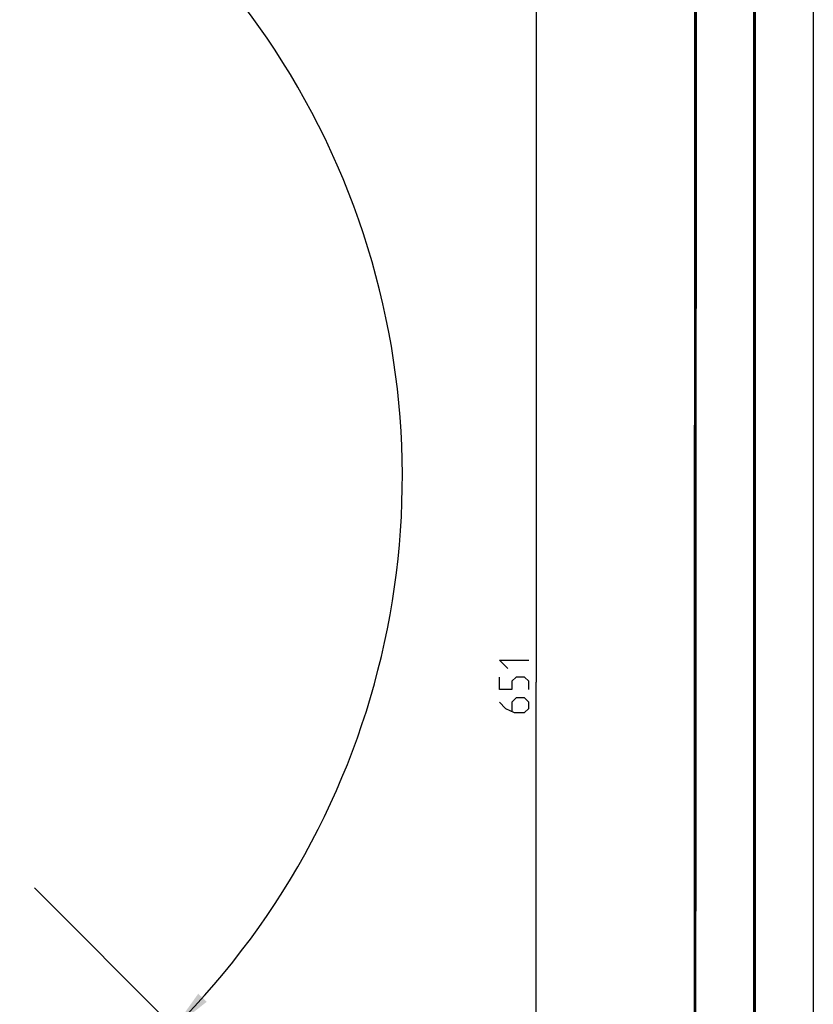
# Model space of a CAD drawing. Header units: millimetres. Extents: x 0 to 420, y 0 to 297.
# Tile 116 of 117: x 352 to 420, y 150 to 234. Entities that reach past the tile are written whole.
import ezdxf

# ---------------------------------------------------------------- set-up
doc = ezdxf.new("R2010")
doc.units = ezdxf.units.MM
doc.header["$LTSCALE"] = 23.1
doc.layers.get('0').update_dxf_attribs({"linetype": 'CONTINUOUS'})
doc.layers.add('DIM_PILOTEES', color=7, linetype='CONTINUOUS')
doc.styles.get("Standard").update_dxf_attribs({"font": 'txt', "width": 0.7})
doc.dimstyles.new('DIMSTYLE_2', dxfattribs={"dimtxt": 2.5, "dimasz": 3.5, "dimexe": 2, "dimexo": 0, "dimtad": 1, "dimdec": 0, "dimlfac": 5, "dimdsep": 46, "dimtxsty": 'STANDARD', "dimblk": '_FILLED', "dimblk1": '_FILLED', "dimblk2": '_FILLED', "dimcen": 0.09, "dimazin": 2, "dimtp": 0.8, "dimtm": 0.8, "dimtfac": 1, "dimtdec": 0, "dimtofl": 0, "dimtmove": 0, "dimatfit": 3, "dimldrblk": '_FILLED', "dimfxl": 1, "dimtolj": 1, "dimarcsym": 0})
doc.dimstyles.new('DIMSTYLE_7', dxfattribs={"dimtxt": 2.5, "dimasz": 3.5, "dimexe": 2, "dimexo": 0, "dimgap": 2.5, "dimtad": 1, "dimdsep": 46, "dimtxsty": 'STANDARD', "dimblk": '_FILLED', "dimblk1": '_FILLED', "dimblk2": '_FILLED', "dimcen": 0.09, "dimazin": 2, "dimtp": 0.5, "dimtm": 0.5, "dimtfac": 1, "dimtofl": 0, "dimtmove": 0, "dimatfit": 3, "dimldrblk": '_FILLED', "dimfxl": 1, "dimtolj": 1, "dimarcsym": 0})

# ---------------------------------------------------------------- blocks, each defined once
blk = doc.blocks.new('_FILLED')
at = {"color": 0, "linetype": 'BYBLOCK'}
blk.add_solid([(0, 0), (-1, 0.143), (-1, -0.143)], dxfattribs=at)
blk = doc.blocks.new('*D4')
at = {"layer": 'DIM_PILOTEES', "color": 2, "linetype": 'CONTINUOUS'}
for p, q in [((332.469, 242.223), (398.391, 242.223)), ((396.391, 242.223), (396.391, 177.074)), ((396.392, 111.925), (396.391, 177.074)), ((339.008, 111.925), (398.392, 111.925))]:
    blk.add_line(p, q, dxfattribs=at)
at = {"layer": 'DIM_PILOTEES', "color": 2, "linetype": 'CONTINUOUS', "xscale": 3.5, "yscale": 3.5, "zscale": 3.5}
for p, rotation in [((396.391, 242.223), 90.0001523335), ((396.392, 111.925), 270.0001523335)]:
    blk.add_blockref('_FILLED', p, dxfattribs=dict(at, rotation=rotation))
at = {"layer": 'DIM_PILOTEES', "color": 2, "linetype": 'CONTINUOUS', "insert": (393.266, 177.074), "char_height": 2.5, "width": 7.76786, "attachment_point": 2, "rotation": 90, "line_spacing_factor": 0.9}
blk.add_mtext('{\\ftxt;\\W0.0001;\\H0.0001;\\~}{\\ftxt;\\W2.0714285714;\\H2.5; }{\\ftxt;\\W0.0001;\\H0.0001;\\~}', dxfattribs=at)
blk = doc.blocks.new('*D13')
at = {"layer": 'DIM_PILOTEES', "color": 2, "linetype": 'CONTINUOUS'}
for start, end in [(90, 225), (-45, 90)]:
    blk.add_arc((318.665, 194.57), 66.341, start, end, dxfattribs=at)
for points in [[(268.984, 149.855), (271.755, 147.659), (269.709, 150.543)], [(367.622, 150.543), (365.576, 147.659), (368.347, 149.855)]]:
    blk.add_solid(points, dxfattribs=at)
at = {"layer": 'DIM_PILOTEES', "color": 2, "linetype": 'CONTINUOUS', "insert": (320.019, 265.898), "char_height": 2.5, "width": 14.28571, "attachment_point": 2, "rotation": 358.91262, "line_spacing_factor": 0.9}
blk.add_mtext('{\\ftxt;\\W0.0001;\\H0.0001;\\~}{\\ftxt;\\W3.1428571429;\\H2.5; }{\\ftxt;\\W0.0001;\\H0.0001;\\~}{\\ftxt;\\W0.0001;\\H0.0001;\\~}{\\ftxt;\\W0.6666666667;\\H2.5; }{\\ftxt;\\W0.0001;\\H0.0001;\\~}', dxfattribs=at)

msp = doc.modelspace()

# ---------------------------------------------------------------- linework, layer by layer
at = {"color": 7, "linetype": 'CONTINUOUS'}
for p, q in [((420, 297), (420, 0)), ((410, 286.9999), (409.8296, 10.1087)), ((353.6751, 159.56), (367.8172, 145.4179))]:
    msp.add_line(p, q, dxfattribs=at)
at = {"color": 7, "linetype": 'CONTINUOUS', "const_width": 0.25}
for points in [[(415, 5), (415, 292)], [(410, 287), (409.8468, 9.9234)]]:
    msp.add_lwpolyline(points, dxfattribs=at)
at = {"layer": 'DIM_PILOTEES', "color": 2, "linetype": 'CONTINUOUS'}
for points in [[(393.9806, 178.2347), (393.2663, 178.949), (395.7663, 178.949)], [(395.7663, 176.449), (395.7663, 177.1633), (395.4092, 177.5204), (394.6949, 177.5204), (394.3378, 177.1633), (394.3378, 176.449), (393.2663, 176.449), (393.2663, 177.5204)], [(393.2663, 175.3775), (393.802, 174.8418), (394.5163, 174.4847), (395.4092, 174.4847), (395.7663, 174.8418), (395.7663, 175.3775), (395.4092, 175.7347), (394.6949, 175.7347), (394.3378, 175.3775), (394.3378, 174.6037)]]:
    msp.add_lwpolyline(points, dxfattribs=at)

# ---------------------------------------------------------------- dimensions: what is measured, and where the dimension line sits
dim = msp.add_angular_dim_3p(base=(318.6655, 260.9108), center=(318.6655, 194.5697), p1=(365.5757, 147.6594), p2=(271.7552, 147.6594), text='{\\ftxt;\\W0.0001;\\H0.0001;\\~}{\\ftxt;\\W3.1428571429;\\H2.5; }{\\ftxt;\\W0.0001;\\H0.0001;\\~}{\\ftxt;\\W0.0001;\\H0.0001;\\~}{\\ftxt;\\W0.6666666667;\\H2.5; }{\\ftxt;\\W0.0001;\\H0.0001;\\~}', dimstyle='DIMSTYLE_7', dxfattribs=at)
dim.commit()
dim.dimension.update_dxf_attribs({"geometry": '*D13', "text_midpoint": (322.9024, 260.7754), "dimtype": 165})
dim = msp.add_linear_dim(base=(396.3915, 111.9248), p1=(332.4692, 242.223), p2=(339.0076, 111.9246), angle=270.000152, text='{\\ftxt;\\W0.0001;\\H0.0001;\\~}{\\ftxt;\\W2.0714285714;\\H2.5; }{\\ftxt;\\W0.0001;\\H0.0001;\\~}', dimstyle='DIMSTYLE_2', dxfattribs=at)
dim.commit()
dim.dimension.update_dxf_attribs({"geometry": '*D4', "text_midpoint": (396.3913, 176.7168), "dimtype": 160})

doc.saveas('drawing.dxf')
